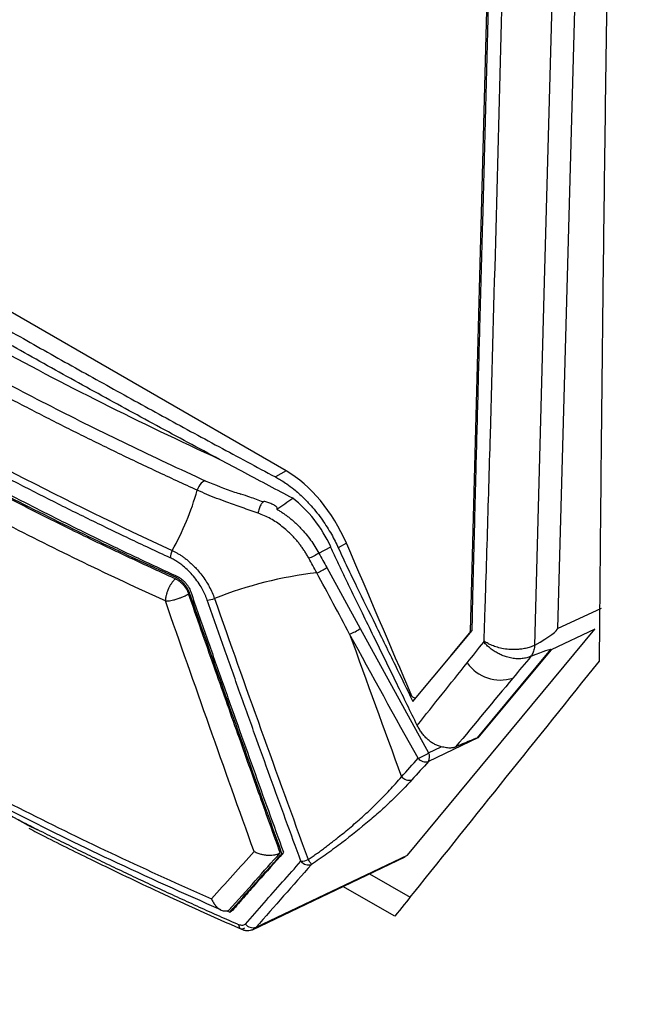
# Model space of a CAD drawing. Header units: millimetres. Extents: x 155400 to 158181, y 110534 to 115156.
# Tile 107 of 121: x 157711 to 157745, y 114570 to 114622. Entities that reach past the tile are written whole.
import ezdxf

# ---------------------------------------------------------------- set-up
doc = ezdxf.new("R2010")
doc.units = ezdxf.units.MM

msp = doc.modelspace()

# ---------------------------------------------------------------- linework, layer by layer
at = {"color": 7, "linetype": 'Continuous', "lineweight": 25}
for p, q in [((157742.345, 114678.378), (157739.951, 114589.717)), ((157737.552, 114676.802), (157735.253, 114589.56)), ((157725.367, 114598.193), (157690.131, 114618.534)), ((157725.367, 114598.193), (157724.781, 114597.875)), ((157727.112, 114593.777), (157727.759, 114594.12)), ((157728.599, 114594.304), (157728.161, 114594.066)), ((157727.539, 114593.001), (157729.342, 114589.72)), ((157739.951, 114589.717), (157742.307, 114590.825)), ((157729.342, 114589.72), (157733.014, 114583.041)), ((157731.882, 114577.545), (157741.942, 114589.684)), ((157732.17, 114585.803), (157735.355, 114589.617)), ((157741.942, 114589.684), (157739.597, 114588.581)), ((157734.216, 114588.253), (157735.222, 114589.465)), ((157735.253, 114589.56), (157735.253, 114589.56)), ((157735.647, 114583.842), (157739.588, 114588.59)), ((157739.597, 114588.581), (157735.667, 114583.847)), ((157735.667, 114583.847), (157733.011, 114582.577)), ((157733.014, 114583.041), (157733.697, 114583.367)), ((157711.493, 114579.141), (157706.687, 114581.799)), ((157712.022, 114578.889), (157711.493, 114579.141)), ((157723.551, 114573.53), (157731.762, 114577.449)), ((157723.744, 114573.661), (157731.882, 114577.545)), ((157725.135, 114577.614), (157725.205, 114577.655)), ((157725.221, 114577.693), (157725.2, 114577.668)), ((157725.2, 114577.668), (157725.205, 114577.655)), ((157731.747, 114577.467), (157731.882, 114577.545)), ((157729.846, 114576.534), (157732.019, 114575.281)), ((157731.201, 114574.257), (157728.408, 114575.848)), ((157722.18, 114574.547), (157722.328, 114574.48)), ((157722.328, 114574.48), (157722.426, 114574.537)), ((157722.444, 114574.557), (157722.426, 114574.537)), ((157722.485, 114574.581), (157722.443, 114574.557)), ((157722.458, 114574.55), (157722.444, 114574.557))]:
    msp.add_line(p, q, dxfattribs=at)
at = {"color": 7, "linetype": 'Continuous', "lineweight": 25, "flags": 128}
for points in [[(157741.098, 114677.7), (157739.755, 114627.923), (157739.227, 114608.368), (157738.702, 114588.814)], [(157732.334, 114585.997), (157732.31, 114585.988), (157732.278, 114585.986), (157732.243, 114585.994), (157732.207, 114586.011), (157732.172, 114586.036), (157732.138, 114586.069), (157732.108, 114586.107)], [(157723.116, 114573.612), (157723.059, 114573.578), (157723.004, 114573.561), (157722.953, 114573.561), (157722.909, 114573.578), (157722.873, 114573.611), (157722.847, 114573.661), (157722.83, 114573.723), (157722.825, 114573.797)]]:
    msp.add_lwpolyline(points, dxfattribs=at)
at = {"color": 7, "linetype": 'Continuous', "lineweight": 25}
for centre, radius, start, end in [((157705.668, 114601.446), 15.523, 330.9744, 343.9622), ((157719.989, 114593.485), 0.862, 150.1309, 177.4775), ((157726.229, 114594.805), 2.229, 290.3477, 305.9766), ((157729.294, 114572.028), 20.813, 96.3149, 111.9527), ((157721.065, 114592.466), 1.218, 272.6396, 291.5567), ((157728.046, 114591.549), 2.242, 288.9129, 305.3037), ((157735.098, 114589.557), 0.155, 323.2941, 1.0893), ((157736.875, 114589.125), 2.171, 214.8452, 287.9606), ((157731.735, 114584.781), 2.16, 289.4814, 306.2963), ((157732.861, 114583.082), 0.527, 219.7276, 286.5136), ((157732.569, 114582.812), 0.501, 331.9905, 27.1913), ((157731.969, 114582.095), 0.527, 219.6117, 286.6362), ((157726.079, 114578.415), 1.21, 273.64, 292.8456), ((157726.566, 114577.541), 0.529, 219.1027, 287.1225), ((157716.776, 114570.692), 11.797, 32.5251, 34.0621), ((157723.585, 114574.167), 0.531, 218.6842, 287.5284)]:
    msp.add_arc(centre, radius, start, end, dxfattribs=at)
for centre, major_axis, start_param, end_param in [((157725.243, 114593.479), (-2.709, 5.001), 4.558207, 5.5138), ((162961.808, 115879.702), (-4223.725, 7798.503), 1.416614, 1.417627)]:
    msp.add_ellipse(centre, major_axis=major_axis, ratio=0.594935, start_param=start_param, end_param=end_param, dxfattribs=at)
for points, knots in [([(157781.666, 114775.543), (157781.167, 114761.023), (157780.663, 114746.365), (157779.648, 114716.858), (157779.137, 114702.009), (157777.6, 114657.316), (157776.568, 114627.33), (157775.032, 114582.676), (157774.522, 114567.846), (157773.889, 114549.434), (157773.699, 114543.92), (157773.478, 114537.505), (157773.38, 114534.645), (157773.344, 114533.617), (157773.337, 114533.388), (157773.333, 114533.271), (157773.318, 114532.951), (157773.303, 114532.77), (157773.268, 114532.439), (157773.248, 114532.287), (157773.203, 114531.999), (157773.179, 114531.863), (157773.1, 114531.477), (157773.039, 114531.245), (157772.904, 114530.802), (157772.828, 114530.594), (157772.66, 114530.194), (157772.567, 114530.001), (157772.357, 114529.623), (157772.239, 114529.437), (157772.032, 114529.156), (157771.958, 114529.062), (157771.833, 114528.918), (157771.789, 114528.87), (157771.702, 114528.773), (157771.485, 114528.53), (157770.92, 114527.897), (157770.393, 114527.308), (157768.63, 114525.334), (157767.191, 114523.724), (157764.295, 114520.482), (157762.838, 114518.852), (157759.948, 114515.617), (157758.515, 114514.014), (157756.413, 114511.661), (157755.633, 114510.788), (157754.864, 114509.928), (157754.694, 114509.737), (157754.609, 114509.645), (157754.355, 114509.396), (157754.187, 114509.259), (157753.68, 114508.899), (157753.338, 114508.729), (157752.627, 114508.486), (157752.259, 114508.412), (157751.479, 114508.357), (157751.068, 114508.373), (157750.386, 114508.487), (157750.149, 114508.54), (157749.639, 114508.685), (157749.368, 114508.778), (157748.911, 114508.968), (157748.751, 114509.039), (157748.405, 114509.208), (157748.218, 114509.307), (157747.576, 114509.677), (157747.145, 114509.926), (157739.815, 114514.158), (157732.625, 114518.308), (157717.868, 114526.827), (157710.303, 114531.194), (157702.739, 114535.561)], [0, 0, 0, 0, 0.125, 0.125, 0.25, 0.25, 0.5, 0.5, 0.625, 0.625, 0.65625, 0.671875, 0.679687, 0.680664, 0.680664, 0.681641, 0.681641, 0.683594, 0.683594, 0.685547, 0.685547, 0.6875, 0.6875, 0.691406, 0.691406, 0.695312, 0.695312, 0.699219, 0.699219, 0.703125, 0.703125, 0.705078, 0.705078, 0.706055, 0.706055, 0.707031, 0.710937, 0.71875, 0.71875, 0.75, 0.75, 0.78125, 0.78125, 0.8125, 0.8125, 0.828125, 0.830078, 0.830078, 0.832031, 0.832031, 0.835937, 0.835937, 0.84375, 0.84375, 0.851562, 0.851562, 0.859375, 0.859375, 0.863281, 0.863281, 0.867187, 0.867187, 0.869141, 0.869141, 0.871094, 0.871094, 0.875, 0.875, 0.9375, 0.9375, 1, 1, 1, 1]), ([(157743.665, 114679.763), (157743.613, 114677.569), (157743.509, 114673.18), (157743.363, 114666.603), (157743.224, 114660.029), (157743.092, 114653.46), (157742.968, 114646.894), (157742.851, 114640.333), (157742.741, 114633.775), (157742.639, 114627.22), (157742.544, 114620.67), (157742.457, 114614.123), (157742.376, 114607.58), (157742.304, 114601.04), (157742.238, 114594.504), (157742.2, 114590.149), (157742.181, 114587.972)], [0, 0, 0, 0, 0.071393, 0.142789, 0.214188, 0.28559, 0.356997, 0.428409, 0.499828, 0.571254, 0.642687, 0.714129, 0.785581, 0.857043, 0.928515, 1, 1, 1, 1]), ([(157735.996, 114589.048), (157736.006, 114589.355), (157736.026, 114589.969), (157736.057, 114590.889), (157736.108, 114592.422), (157736.203, 114595.494), (157736.389, 114601.955), (157736.742, 114614.888), (157737.214, 114632.512), (157737.819, 114654.682), (157738.235, 114669.455), (157738.467, 114677.698)], [0, 0, 0, 0, 0.010444, 0.020851, 0.031251, 0.062501, 0.125001, 0.25, 0.5, 0.721039, 1, 1, 1, 1]), ([(157735.355, 114589.617), (157735.37, 114590.28), (157735.406, 114591.859), (157735.475, 114594.61), (157735.566, 114598.122), (157735.67, 114602.102), (157735.792, 114606.659), (157735.973, 114613.45), (157736.217, 114622.51), (157736.591, 114636.391), (157737.079, 114654.669), (157737.463, 114669.289), (157737.674, 114677.343)], [0, 0, 0, 0, 0.022723, 0.054107, 0.094152, 0.142857, 0.190216, 0.25, 0.375019, 0.5, 0.72455, 1, 1, 1, 1]), ([(157689.546, 114618.217), (157690.106, 114617.867), (157691.225, 114617.168), (157692.916, 114616.122), (157694.616, 114615.079), (157696.327, 114614.038), (157698.047, 114613), (157699.778, 114611.964), (157701.518, 114610.931), (157703.268, 114609.9), (157705.029, 114608.871), (157707.188, 114607.62), (157709.75, 114606.15), (157712.723, 114604.469), (157715.712, 114602.8), (157718.717, 114601.145), (157721.738, 114599.502), (157723.767, 114598.417), (157724.781, 114597.875)], [0, 0, 0, 0, 0.049692, 0.099451, 0.149279, 0.199175, 0.249142, 0.299179, 0.349289, 0.39947, 0.449726, 0.500055, 0.583623, 0.667088, 0.750454, 0.833725, 0.916906, 1, 1, 1, 1]), ([(157721.78, 114598.819), (157721.215, 114599.12), (157720.085, 114599.722), (157718.398, 114600.632), (157716.716, 114601.546), (157715.041, 114602.465), (157713.374, 114603.388), (157711.713, 114604.316), (157710.06, 114605.249), (157708.414, 114606.186), (157706.337, 114607.379), (157703.834, 114608.836), (157700.915, 114610.562), (157698.016, 114612.305), (157695.138, 114614.063), (157693.237, 114615.248), (157692.287, 114615.84)], [0, 0, 0, 0, 0.0555954, 0.1112285, 0.1668598, 0.2224584, 0.278026, 0.3335635, 0.3890717, 0.4445514, 0.5000042, 0.5999331, 0.6999768, 0.8000194, 0.9000209, 1, 1, 1, 1]), ([(157690.372, 114615.366), (157690.655, 114615.16), (157691.22, 114614.747), (157692.078, 114614.134), (157692.942, 114613.524), (157693.814, 114612.918), (157694.692, 114612.316), (157695.578, 114611.719), (157696.471, 114611.125), (157697.371, 114610.536), (157698.278, 114609.95), (157699.193, 114609.369), (157700.114, 114608.792), (157701.043, 114608.218), (157701.979, 114607.649), (157702.922, 114607.084), (157703.873, 114606.523), (157705.149, 114605.781), (157706.761, 114604.864), (157708.723, 114603.781), (157710.71, 114602.715), (157712.725, 114601.667), (157714.766, 114600.637), (157716.833, 114599.624), (157718.926, 114598.628), (157720.342, 114597.979), (157721.051, 114597.654)], [0, 0, 0, 0, 0.031301, 0.0625877, 0.0938617, 0.1251246, 0.156378, 0.1876235, 0.2188628, 0.2500974, 0.2813289, 0.3125589, 0.3437891, 0.375021, 0.4062563, 0.4374965, 0.4687433, 0.4999982, 0.5624754, 0.6249335, 0.6873853, 0.7498438, 0.8123217, 0.8748319, 0.9373871, 1, 1, 1, 1]), ([(157720.587, 114597.157), (157720.22, 114597.325), (157719.484, 114597.661), (157718.39, 114598.171), (157717.302, 114598.685), (157716.221, 114599.203), (157715.147, 114599.727), (157714.08, 114600.255), (157713.02, 114600.788), (157711.967, 114601.326), (157710.921, 114601.868), (157709.882, 114602.415), (157708.85, 114602.967), (157707.825, 114603.523), (157706.808, 114604.085), (157705.797, 114604.65), (157704.793, 114605.221), (157703.797, 114605.796), (157702.807, 114606.376), (157701.825, 114606.961), (157700.85, 114607.55), (157699.883, 114608.143), (157698.924, 114608.741), (157697.973, 114609.342), (157697.031, 114609.948), (157696.096, 114610.558), (157695.169, 114611.172), (157694.25, 114611.79), (157693.339, 114612.412), (157692.437, 114613.039), (157691.542, 114613.669), (157690.655, 114614.304), (157690.071, 114614.73), (157689.778, 114614.943)], [0, 0, 0, 0, 0.032271, 0.06453, 0.096779, 0.129019, 0.161254, 0.193483, 0.225709, 0.257934, 0.290159, 0.322386, 0.354616, 0.386852, 0.419094, 0.451345, 0.483607, 0.515881, 0.548173, 0.580475, 0.612778, 0.645073, 0.677357, 0.709633, 0.741901, 0.774164, 0.806424, 0.838681, 0.870939, 0.903198, 0.93546, 0.967727, 1, 1, 1, 1]), ([(157688.101, 114611.891), (157690.391, 114610.24), (157692.759, 114608.625), (157696.432, 114606.257), (157697.676, 114605.477), (157700.204, 114603.934), (157701.488, 114603.172), (157707.992, 114599.418), (157713.477, 114596.582), (157719.242, 114593.914)], [0, 0, 0, 0, 0.25, 0.25, 0.375, 0.375, 0.5, 0.5, 1, 1, 1, 1]), ([(157721.78, 114598.819), (157717.512, 114600.774), (157713.392, 114602.843), (157707.457, 114606.103), (157705.518, 114607.217), (157701.732, 114609.493), (157699.883, 114610.655), (157698.078, 114611.841)], [0, 0, 0, 0, 0.5, 0.5, 0.75, 0.75, 1, 1, 1, 1]), ([(157719.128, 114593.523), (157718.757, 114593.695), (157718.015, 114594.04), (157716.91, 114594.563), (157715.811, 114595.09), (157714.719, 114595.621), (157713.634, 114596.157), (157712.555, 114596.697), (157711.484, 114597.242), (157710.419, 114597.79), (157709.361, 114598.343), (157708.31, 114598.9), (157707.266, 114599.461), (157706.23, 114600.027), (157705.2, 114600.596), (157704.178, 114601.17), (157703.163, 114601.747), (157702.155, 114602.329), (157701.155, 114602.915), (157700.162, 114603.504), (157699.177, 114604.098), (157698.2, 114604.695), (157697.23, 114605.297), (157696.267, 114605.902), (157695.313, 114606.511), (157694.366, 114607.123), (157693.427, 114607.74), (157692.496, 114608.36), (157691.572, 114608.984), (157690.657, 114609.611), (157689.75, 114610.242), (157688.85, 114610.877), (157688.257, 114611.303), (157687.961, 114611.516)], [0, 0, 0, 0, 0.032258, 0.064516, 0.096774, 0.129032, 0.16129, 0.193548, 0.225806, 0.258064, 0.290322, 0.32258, 0.354838, 0.387096, 0.419355, 0.451613, 0.483871, 0.516129, 0.548387, 0.580645, 0.612904, 0.645162, 0.67742, 0.709678, 0.741936, 0.774194, 0.806452, 0.83871, 0.870968, 0.903226, 0.935484, 0.967742, 1, 1, 1, 1]), ([(157719.409, 114592.477), (157716.452, 114593.819), (157713.571, 114595.209), (157707.966, 114598.091), (157705.239, 114599.581), (157699.927, 114602.649), (157697.349, 114604.224), (157692.358, 114607.463), (157689.954, 114609.125), (157687.638, 114610.831)], [0, 0, 0, 0, 0.25, 0.25, 0.5, 0.5, 0.75, 0.75, 1, 1, 1, 1]), ([(157687.641, 114610.92), (157687.944, 114610.702), (157688.548, 114610.266), (157689.466, 114609.616), (157690.391, 114608.969), (157691.325, 114608.327), (157692.267, 114607.688), (157693.218, 114607.053), (157694.176, 114606.421), (157695.143, 114605.794), (157696.118, 114605.171), (157697.101, 114604.551), (157698.092, 114603.936), (157699.092, 114603.324), (157700.099, 114602.717), (157701.113, 114602.114), (157702.136, 114601.515), (157703.167, 114600.92), (157704.205, 114600.329), (157705.251, 114599.743), (157706.304, 114599.161), (157707.365, 114598.583), (157708.433, 114598.009), (157709.509, 114597.44), (157710.592, 114596.876), (157711.682, 114596.315), (157712.78, 114595.759), (157713.885, 114595.208), (157714.996, 114594.661), (157716.115, 114594.119), (157717.241, 114593.581), (157718.373, 114593.048), (157719.134, 114592.696), (157719.514, 114592.521)], [0, 0, 0, 0, 0.032257, 0.064514, 0.096772, 0.129029, 0.161286, 0.193544, 0.225801, 0.258059, 0.290316, 0.322574, 0.354832, 0.38709, 0.419348, 0.451606, 0.483864, 0.516122, 0.54838, 0.580639, 0.612897, 0.645155, 0.677414, 0.709672, 0.74193, 0.774189, 0.806447, 0.838706, 0.870965, 0.903223, 0.935482, 0.967741, 1, 1, 1, 1]), ([(157719.407, 114592.394), (157719.112, 114592.529), (157718.522, 114592.798), (157717.642, 114593.205), (157716.767, 114593.615), (157715.895, 114594.027), (157714.853, 114594.525), (157713.132, 114595.366), (157710.302, 114596.792), (157706.593, 114598.756), (157702.557, 114601.025), (157698.637, 114603.359), (157695.675, 114605.221), (157693.606, 114606.574), (157692.379, 114607.394), (157691.169, 114608.221), (157689.976, 114609.056), (157688.796, 114609.897), (157688.025, 114610.464), (157687.639, 114610.747)], [0, 0, 0, 0, 0.025025, 0.050039, 0.07504, 0.100029, 0.125005, 0.165058, 0.250003, 0.375009, 0.500006, 0.625044, 0.750001, 0.791728, 0.833432, 0.875111, 0.916766, 0.958396, 1, 1, 1, 1]), ([(157718.873, 114591.204), (157717.39, 114591.879), (157715.923, 114592.565), (157713.029, 114593.964), (157708.745, 114596.101), (157704.632, 114598.345), (157699.302, 114601.425), (157695.419, 114603.799), (157691.728, 114606.271), (157689.311, 114607.94), (157688.126, 114608.785), (157686.963, 114609.64)], [0, 0, 0, 0, 0.125, 0.125, 0.25, 0.5, 0.5, 0.75, 0.875, 0.875, 1, 1, 1, 1]), ([(157725.718, 114596.724), (157725.297, 114596.946), (157724.437, 114597.4), (157723.125, 114598.098), (157722.234, 114598.576), (157721.78, 114598.819)], [0, 0, 0, 0, 0.319316, 0.652648, 1, 1, 1, 1]), ([(157721.051, 114597.654), (157720.977, 114597.671), (157720.878, 114597.624), (157720.702, 114597.435), (157720.626, 114597.294), (157720.587, 114597.157)], [0, 0, 0, 0, 0.5, 0.5, 1, 1, 1, 1]), ([(157721.051, 114597.654), (157721.553, 114597.446), (157722.161, 114597.194), (157722.817, 114596.989), (157722.932, 114596.953)], [0, 0, 0, 0, 0.82524, 1, 1, 1, 1]), ([(157724.781, 114597.875), (157724.822, 114597.853), (157724.931, 114597.794), (157725.138, 114597.671), (157725.429, 114597.479), (157725.83, 114597.176), (157726.267, 114596.786), (157726.682, 114596.35), (157727.017, 114595.949), (157727.306, 114595.563), (157727.564, 114595.178), (157727.791, 114594.798), (157727.991, 114594.43), (157728.105, 114594.185), (157728.161, 114594.066)], [0, 0, 0, 0, 0.03033, 0.082099, 0.155302, 0.249932, 0.389478, 0.500361, 0.593881, 0.683302, 0.768625, 0.849848, 0.926973, 1, 1, 1, 1]), ([(157723.855, 114595.925), (157723.567, 114596.024), (157723.003, 114596.218), (157722.256, 114596.481), (157721.624, 114596.719), (157721.092, 114596.933), (157720.755, 114597.083), (157720.587, 114597.157)], [0, 0, 0, 0, 0.2559379, 0.5002163, 0.6692194, 0.8354135, 1, 1, 1, 1]), ([(157724.13, 114596.527), (157723.893, 114596.616), (157723.495, 114596.765), (157723.094, 114596.897), (157722.931, 114596.95)], [0, 0, 0, 0, 0.5952255, 1, 1, 1, 1]), ([(157724.129, 114596.524), (157724.122, 114596.519), (157724.097, 114596.504), (157724.052, 114596.45), (157723.996, 114596.368), (157723.946, 114596.266), (157723.904, 114596.155), (157723.872, 114596.038), (157723.861, 114595.963), (157723.855, 114595.925)], [0, 0, 0, 0, 0.0588467, 0.2157077, 0.3725644, 0.5294246, 0.6862822, 0.8431415, 1, 1, 1, 1]), ([(157724.215, 114596.557), (157724.198, 114596.556), (157724.171, 114596.555), (157724.141, 114596.532), (157724.129, 114596.524)], [0, 0, 0, 0, 0.615457, 1, 1, 1, 1]), ([(157724.86, 114596.133), (157724.864, 114596.136), (157724.873, 114596.143), (157724.881, 114596.156), (157724.886, 114596.171), (157724.887, 114596.189), (157724.874, 114596.228), (157724.802, 114596.302), (157724.648, 114596.393), (157724.475, 114596.468), (157724.328, 114596.521), (157724.253, 114596.545), (157724.215, 114596.557)], [0, 0, 0, 0, 0.020039, 0.040656, 0.062715, 0.093618, 0.1268, 0.252648, 0.502778, 0.75182, 0.875836, 1, 1, 1, 1]), ([(157727.759, 114594.12), (157727.522, 114594.635), (157727.218, 114595.133), (157726.521, 114596.024), (157726.128, 114596.415), (157725.718, 114596.724)], [0, 0, 0, 0, 0.5, 0.5, 1, 1, 1, 1]), ([(157684.78, 114596), (157685.862, 114595.188), (157687.976, 114593.598), (157691.118, 114591.408), (157693.971, 114589.506), (157696.402, 114587.954), (157698.437, 114586.698), (157700.528, 114585.442), (157703.102, 114583.946), (157706.559, 114582.023), (157710.895, 114579.744), (157716.038, 114577.2), (157719.848, 114575.498), (157721.83, 114574.612)], [0, 0, 0, 0, 0.1014446, 0.1983589, 0.2813118, 0.350295, 0.4053099, 0.4513873, 0.5225046, 0.6138238, 0.7253434, 0.8570585, 1, 1, 1, 1]), ([(157684.804, 114596.292), (157686.111, 114595.302), (157687.443, 114594.322), (157690.167, 114592.389), (157691.559, 114591.436), (157695.819, 114588.621), (157698.773, 114586.801), (157704.883, 114583.274), (157708.038, 114581.568), (157712.921, 114579.104), (157714.573, 114578.299), (157717.929, 114576.723), (157719.631, 114575.951), (157721.35, 114575.194)], [0, 0, 0, 0, 0.125, 0.125, 0.25, 0.25, 0.5, 0.5, 0.75, 0.75, 0.875, 0.875, 1, 1, 1, 1]), ([(157724.86, 114596.133), (157724.916, 114596.101), (157725.028, 114596.036), (157725.194, 114595.929), (157725.358, 114595.815), (157725.521, 114595.693), (157725.68, 114595.563), (157725.837, 114595.425), (157725.991, 114595.28), (157726.189, 114595.079), (157726.422, 114594.816), (157726.678, 114594.484), (157726.912, 114594.137), (157727.045, 114593.897), (157727.112, 114593.777)], [0, 0, 0, 0, 0.0608331, 0.1221352, 0.1839099, 0.2461606, 0.3088908, 0.3721036, 0.4358022, 0.4999896, 0.6254078, 0.7505381, 0.8753967, 1, 1, 1, 1]), ([(157684.913, 114595.683), (157685.184, 114595.479), (157685.726, 114595.07), (157686.548, 114594.46), (157687.378, 114593.852), (157688.214, 114593.248), (157689.058, 114592.647), (157689.909, 114592.05), (157690.767, 114591.455), (157691.632, 114590.864), (157692.505, 114590.276), (157693.384, 114589.691), (157694.27, 114589.109), (157695.164, 114588.531), (157696.064, 114587.956), (157696.971, 114587.384), (157697.885, 114586.816), (157698.806, 114586.251), (157699.734, 114585.69), (157700.668, 114585.132), (157701.609, 114584.578), (157702.556, 114584.028), (157703.51, 114583.48), (157704.471, 114582.937), (157705.438, 114582.397), (157706.412, 114581.861), (157707.392, 114581.328), (157708.378, 114580.799), (157709.371, 114580.274), (157710.369, 114579.753), (157711.374, 114579.235), (157712.386, 114578.721), (157713.403, 114578.211), (157714.426, 114577.705), (157715.455, 114577.203), (157716.491, 114576.704), (157717.532, 114576.21), (157718.579, 114575.719), (157719.632, 114575.233), (157720.69, 114574.75), (157721.754, 114574.271), (157722.468, 114573.955), (157722.825, 114573.797)], [0, 0, 0, 0, 0.025, 0.05, 0.075, 0.1, 0.125, 0.15, 0.175, 0.2, 0.225, 0.25, 0.275, 0.3, 0.325, 0.35, 0.375, 0.4, 0.425, 0.45, 0.475, 0.5, 0.525, 0.55, 0.575, 0.6, 0.625, 0.65, 0.675, 0.7, 0.725, 0.75, 0.775, 0.8, 0.825, 0.85, 0.875, 0.9, 0.925, 0.95, 0.975, 1, 1, 1, 1]), ([(157726.581, 114593.497), (157726.547, 114593.558), (157726.481, 114593.678), (157726.371, 114593.856), (157726.255, 114594.03), (157726.132, 114594.2), (157726.002, 114594.367), (157725.865, 114594.529), (157725.722, 114594.686), (157725.573, 114594.838), (157725.38, 114595.019), (157725.137, 114595.222), (157724.839, 114595.438), (157724.524, 114595.63), (157724.196, 114595.797), (157723.969, 114595.882), (157723.855, 114595.925)], [0, 0, 0, 0, 0.05511, 0.110271, 0.165477, 0.220765, 0.276172, 0.331734, 0.387487, 0.443468, 0.499714, 0.596668, 0.695396, 0.795708, 0.897193, 1, 1, 1, 1]), ([(157719.242, 114593.914), (157719.289, 114593.892), (157719.384, 114593.846), (157719.53, 114593.765), (157719.679, 114593.674), (157719.83, 114593.571), (157719.983, 114593.457), (157720.137, 114593.33), (157720.291, 114593.191), (157720.445, 114593.039), (157720.628, 114592.842), (157720.831, 114592.594), (157721.042, 114592.293), (157721.228, 114591.98), (157721.389, 114591.659), (157721.471, 114591.441), (157721.513, 114591.332)], [0, 0, 0, 0, 0.049164, 0.100087, 0.152832, 0.206823, 0.262079, 0.318786, 0.377187, 0.437501, 0.4994, 0.600003, 0.70049, 0.800067, 0.899961, 1, 1, 1, 1]), ([(157732.404, 114584.517), (157732.043, 114585.257), (157731.263, 114586.854), (157730.282, 114588.861), (157729.473, 114590.518), (157728.986, 114591.516), (157728.599, 114592.303), (157728.307, 114592.903), (157728.026, 114593.509), (157727.843, 114593.915), (157727.751, 114594.118)], [0, 0, 0, 0, 0.2314422, 0.5000175, 0.6284519, 0.7500262, 0.81253, 0.8750307, 0.9375177, 1, 1, 1, 1]), ([(157728.161, 114594.066), (157728.32, 114593.717), (157728.559, 114593.194), (157728.893, 114592.506), (157729.399, 114591.476), (157730.172, 114589.896), (157731.18, 114587.834), (157731.851, 114586.458), (157732.17, 114585.803)], [0, 0, 0, 0, 0.1248961, 0.1873892, 0.2499028, 0.4999476, 0.7621194, 1, 1, 1, 1]), ([(157721.121, 114591.249), (157721.104, 114591.297), (157721.069, 114591.393), (157721.008, 114591.536), (157720.941, 114591.679), (157720.868, 114591.82), (157720.75, 114592.028), (157720.573, 114592.298), (157720.321, 114592.612), (157720.045, 114592.898), (157719.783, 114593.122), (157719.545, 114593.292), (157719.338, 114593.42), (157719.198, 114593.489), (157719.128, 114593.523)], [0, 0, 0, 0, 0.050305, 0.100377, 0.150387, 0.200507, 0.250906, 0.375763, 0.500739, 0.625568, 0.750438, 0.833771, 0.916703, 1, 1, 1, 1]), ([(157727.112, 114593.777), (157727.043, 114593.728), (157726.948, 114593.669), (157726.751, 114593.565), (157726.653, 114593.522), (157726.581, 114593.497)], [0, 0, 0, 0, 0.5, 0.5, 1, 1, 1, 1]), ([(157727.004, 114592.715), (157726.933, 114592.846), (157726.792, 114593.106), (157726.651, 114593.367), (157726.581, 114593.497)], [0, 0, 0, 0, 0.501683, 1, 1, 1, 1]), ([(157719.407, 114592.395), (157719.387, 114592.376), (157719.347, 114592.339), (157719.292, 114592.276), (157719.241, 114592.212), (157719.195, 114592.148), (157719.154, 114592.086), (157719.118, 114592.025), (157719.086, 114591.968), (157719.058, 114591.914), (157719.034, 114591.864), (157719.013, 114591.819), (157718.98, 114591.739), (157718.943, 114591.634), (157718.899, 114591.479), (157718.882, 114591.332), (157718.873, 114591.238), (157718.87, 114591.202)], [0, 0, 0, 0, 0.069782, 0.135703, 0.197757, 0.255938, 0.310241, 0.360664, 0.407206, 0.449867, 0.48865, 0.523558, 0.554601, 0.670574, 0.758558, 0.908269, 1, 1, 1, 1]), ([(157719.407, 114592.395), (157719.432, 114592.383), (157719.482, 114592.359), (157719.556, 114592.314), (157719.641, 114592.254), (157719.735, 114592.175), (157719.833, 114592.073), (157719.923, 114591.962), (157720.001, 114591.842), (157720.068, 114591.717), (157720.101, 114591.631), (157720.117, 114591.589)], [0, 0, 0, 0, 0.083398, 0.166406, 0.249802, 0.374772, 0.499737, 0.624789, 0.749836, 0.874921, 1, 1, 1, 1]), ([(157720.19, 114591.591), (157720.154, 114591.685), (157720.113, 114591.777), (157720.008, 114591.957), (157719.945, 114592.043), (157719.808, 114592.198), (157719.732, 114592.269), (157719.575, 114592.388), (157719.492, 114592.437), (157719.409, 114592.477)], [0, 0, 0, 0, 0.25, 0.25, 0.5, 0.5, 0.75, 0.75, 1, 1, 1, 1]), ([(157719.514, 114592.521), (157719.539, 114592.508), (157719.59, 114592.484), (157719.665, 114592.437), (157719.75, 114592.376), (157719.845, 114592.296), (157719.944, 114592.193), (157720.035, 114592.08), (157720.114, 114591.958), (157720.182, 114591.831), (157720.215, 114591.744), (157720.232, 114591.701)], [0, 0, 0, 0, 0.083346, 0.166301, 0.249626, 0.374526, 0.499387, 0.623828, 0.748973, 0.874878, 1, 1, 1, 1]), ([(157718.87, 114591.202), (157718.888, 114591.202), (157718.937, 114591.201), (157719.034, 114591.209), (157719.161, 114591.23), (157719.322, 114591.263), (157719.472, 114591.305), (157719.624, 114591.355), (157719.772, 114591.411), (157719.948, 114591.49), (157720.058, 114591.554), (157720.117, 114591.589)], [0, 0, 0, 0, 0.051153, 0.136238, 0.255053, 0.360702, 0.502629, 0.58556, 0.696127, 0.834293, 1, 1, 1, 1]), ([(157725.043, 114577.661), (157724.68, 114578.676), (157723.921, 114580.801), (157722.737, 114584.136), (157721.456, 114587.763), (157720.574, 114590.281), (157720.116, 114591.589)], [0, 0, 0, 0, 0.219004, 0.458671, 0.719003, 1, 1, 1, 1]), ([(157720.232, 114591.701), (157720.514, 114590.89), (157721.075, 114589.28), (157721.918, 114586.888), (157722.753, 114584.534), (157723.582, 114582.219), (157724.402, 114579.942), (157724.95, 114578.439), (157725.221, 114577.693)], [0, 0, 0, 0, 0.172908, 0.343319, 0.511234, 0.676652, 0.839574, 1, 1, 1, 1]), ([(157726.155, 114577.207), (157725.881, 114577.956), (157725.328, 114579.464), (157724.5, 114581.748), (157723.663, 114584.069), (157722.821, 114586.428), (157721.971, 114588.824), (157721.406, 114590.437), (157721.121, 114591.249)], [0, 0, 0, 0, 0.160597, 0.323621, 0.489074, 0.656954, 0.827262, 1, 1, 1, 1]), ([(157735.978, 114588.991), (157735.981, 114589), (157735.988, 114589.018), (157735.993, 114589.038), (157735.996, 114589.048)], [0, 0, 0, 0, 0.49996, 1, 1, 1, 1]), ([(157738.515, 114588.228), (157738.479, 114588.214), (157738.406, 114588.184), (157738.289, 114588.149), (157738.166, 114588.122), (157738.037, 114588.104), (157737.903, 114588.095), (157737.766, 114588.096), (157737.626, 114588.107), (157737.485, 114588.127), (157737.343, 114588.157), (157737.172, 114588.203), (157736.973, 114588.275), (157736.748, 114588.381), (157736.531, 114588.509), (157736.328, 114588.655), (157736.141, 114588.816), (157736.032, 114588.933), (157735.978, 114588.991)], [0, 0, 0, 0, 0.047851, 0.096526, 0.145909, 0.195876, 0.24629, 0.29701, 0.347888, 0.398772, 0.449513, 0.499962, 0.582328, 0.666011, 0.750321, 0.834548, 0.917991, 1, 1, 1, 1]), ([(157738.702, 114588.814), (157738.666, 114588.798), (157738.593, 114588.766), (157738.476, 114588.724), (157738.355, 114588.687), (157738.229, 114588.656), (157738.101, 114588.631), (157737.97, 114588.612), (157737.84, 114588.599), (157737.71, 114588.591), (157737.581, 114588.589), (157737.455, 114588.592), (157737.246, 114588.605), (157736.966, 114588.644), (157736.642, 114588.728), (157736.376, 114588.83), (157736.164, 114588.936), (157736.049, 114589.013), (157735.996, 114589.048)], [0, 0, 0, 0, 0.047609, 0.095248, 0.142756, 0.189972, 0.236739, 0.282904, 0.328324, 0.372865, 0.416407, 0.45884, 0.50007, 0.627252, 0.741222, 0.841188, 0.927238, 1, 1, 1, 1]), ([(157738.726, 114588.827), (157738.718, 114588.783), (157738.703, 114588.695), (157738.672, 114588.571), (157738.634, 114588.453), (157738.59, 114588.341), (157738.556, 114588.272), (157738.539, 114588.238)], [0, 0, 0, 0, 0.20021, 0.400315, 0.600315, 0.80021, 1, 1, 1, 1]), ([(157733.697, 114583.367), (157733.664, 114583.376), (157733.598, 114583.393), (157733.5, 114583.428), (157733.404, 114583.47), (157733.277, 114583.535), (157733.124, 114583.631), (157732.952, 114583.771), (157732.791, 114583.931), (157732.646, 114584.11), (157732.514, 114584.305), (157732.441, 114584.446), (157732.404, 114584.517)], [0, 0, 0, 0, 0.062076, 0.124182, 0.186557, 0.249429, 0.373721, 0.499593, 0.623307, 0.749024, 0.873773, 1, 1, 1, 1]), ([(157735.647, 114583.842), (157735.618, 114583.837), (157735.504, 114583.793), (157735.109, 114583.63), (157734.827, 114583.51), (157734.468, 114583.355)], [0, 0, 0, 0, 0.5, 0.5, 1, 1, 1, 1]), ([(157734.468, 114583.355), (157734.448, 114583.348), (157734.407, 114583.331), (157734.345, 114583.314), (157734.274, 114583.302), (157734.192, 114583.296), (157734.09, 114583.298), (157733.972, 114583.311), (157733.839, 114583.334), (157733.744, 114583.356), (157733.697, 114583.367)], [0, 0, 0, 0, 0.0755693, 0.1589267, 0.2507612, 0.3677317, 0.5013186, 0.6695199, 0.8356352, 1, 1, 1, 1]), ([(157726.548, 114577.3), (157726.621, 114577.35), (157726.766, 114577.451), (157726.984, 114577.606), (157727.202, 114577.765), (157727.421, 114577.927), (157727.641, 114578.093), (157727.86, 114578.261), (157728.241, 114578.56), (157728.784, 114579.003), (157729.436, 114579.571), (157730.054, 114580.145), (157730.538, 114580.625), (157730.933, 114581.041), (157731.255, 114581.395), (157731.457, 114581.633), (157731.562, 114581.758)], [0, 0, 0, 0, 0.034421, 0.06931, 0.104669, 0.140497, 0.176792, 0.213553, 0.250776, 0.371405, 0.499978, 0.619164, 0.749314, 0.824148, 0.907813, 1, 1, 1, 1]), ([(157732.119, 114581.589), (157731.812, 114581.248), (157731.468, 114580.894), (157730.895, 114580.343), (157730.695, 114580.156), (157730.273, 114579.775), (157730.051, 114579.579), (157729.361, 114578.992), (157728.873, 114578.599), (157728.094, 114578.007), (157727.825, 114577.808), (157727.28, 114577.417), (157727.003, 114577.225), (157726.722, 114577.035)], [0, 0, 0, 0, 0.25, 0.25, 0.375, 0.375, 0.5, 0.5, 0.75, 0.75, 0.875, 0.875, 1, 1, 1, 1]), ([(157711.526, 114578.985), (157711.815, 114578.836), (157712.966, 114578.246), (157715.283, 114577.1), (157718.771, 114575.429), (157721.442, 114574.233), (157722.918, 114573.572)], [0, 0, 0, 0, 0.078659, 0.313371, 0.620493, 1, 1, 1, 1]), ([(157722.285, 114574.581), (157722.757, 114575.109), (157723.674, 114576.133), (157724.596, 114577.162), (157725.043, 114577.661)], [0, 0, 0, 0, 0.5155164, 1, 1, 1, 1]), ([(157722.328, 114574.48), (157722.793, 114575.001), (157723.26, 114575.522), (157723.728, 114576.045), (157723.962, 114576.306), (157724.196, 114576.567), (157724.431, 114576.829), (157724.665, 114577.091), (157724.9, 114577.352), (157725.135, 114577.614)], [0, 0, 0, 0, 0.003151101, 0.003151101, 0.003151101, 0.004726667, 0.004726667, 0.004726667, 0.006302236, 0.006302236, 0.006302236, 0.006302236]), ([(157723.639, 114577.734), (157723.673, 114577.717), (157723.739, 114577.684), (157723.843, 114577.644), (157723.944, 114577.612), (157724.041, 114577.587), (157724.131, 114577.569), (157724.214, 114577.555), (157724.29, 114577.545), (157724.392, 114577.537), (157724.522, 114577.535), (157724.675, 114577.548), (157724.814, 114577.574), (157724.939, 114577.611), (157725.009, 114577.645), (157725.043, 114577.661)], [0, 0, 0, 0, 0.082562, 0.159818, 0.231917, 0.298391, 0.359271, 0.414588, 0.464376, 0.50867, 0.616296, 0.718807, 0.816717, 0.910528, 1, 1, 1, 1]), ([(157723.17, 114573.836), (157723.504, 114574.214), (157724.167, 114574.967), (157725.162, 114576.09), (157725.826, 114576.837), (157726.155, 114577.207)], [0, 0, 0, 0, 0.338083, 0.671414, 1, 1, 1, 1]), ([(157723.845, 114576.132), (157723.615, 114575.869), (157723.151, 114575.342), (157722.69, 114574.815), (157722.458, 114574.55)], [0, 0, 0, 0, 0.4969515, 1, 1, 1, 1]), ([(157721.348, 114575.193), (157721.362, 114575.16), (157721.39, 114575.095), (157721.438, 114575.006), (157721.488, 114574.929), (157721.538, 114574.861), (157721.587, 114574.802), (157721.634, 114574.753), (157721.679, 114574.711), (157721.721, 114574.676), (157721.784, 114574.63), (157721.87, 114574.582), (157721.981, 114574.546), (157722.089, 114574.534), (157722.192, 114574.543), (157722.254, 114574.569), (157722.285, 114574.581)], [0, 0, 0, 0, 0.073697, 0.143121, 0.208543, 0.269526, 0.326055, 0.378151, 0.425835, 0.469131, 0.508061, 0.614777, 0.716915, 0.814981, 0.909467, 1, 1, 1, 1]), ([(157723.17, 114573.836), (157723.133, 114573.794), (157723.081, 114573.768), (157722.961, 114573.755), (157722.893, 114573.767), (157722.825, 114573.797)], [0, 0, 0, 0, 0.5, 0.5, 1, 1, 1, 1]), ([(157722.925, 114573.569), (157722.981, 114573.548), (157723.094, 114573.505), (157723.272, 114573.484), (157723.453, 114573.497), (157723.563, 114573.541), (157723.619, 114573.563)], [0, 0, 0, 0, 0.236606, 0.483671, 0.738365, 1, 1, 1, 1]), ([(157723.615, 114573.566), (157723.626, 114573.57), (157723.678, 114573.587), (157723.715, 114573.628), (157723.744, 114573.661)], [0, 0, 0, 0, 0.217262, 1, 1, 1, 1])]:
    msp.add_open_spline(points, degree=3, knots=knots, dxfattribs=at)
for points in [[(157724.86, 114596.133), (157725.159, 114596.337), (157725.445, 114596.535), (157725.718, 114596.724)], [(157727.112, 114593.777), (157727.254, 114593.518), (157727.396, 114593.26), (157727.539, 114593.001)], [(157728.772, 114589.428), (157728.188, 114590.527), (157727.599, 114591.623), (157727.004, 114592.715)], [(157723.636, 114577.732), (157722.035, 114582.21), (157720.445, 114586.7), (157718.873, 114591.204)], [(157725.135, 114577.614), (157723.472, 114582.262), (157721.821, 114586.92), (157720.19, 114591.591)], [(157721.513, 114591.332), (157723.158, 114586.633), (157724.837, 114581.955), (157726.548, 114577.3)], [(157738.726, 114588.827), (157739.538, 114589.305), (157739.948, 114589.603), (157739.951, 114589.717)], [(157728.772, 114589.428), (157729.693, 114586.865), (157730.623, 114584.308), (157731.562, 114581.758)], [(157732.456, 114582.745), (157731.214, 114584.963), (157729.986, 114587.19), (157728.772, 114589.428)], [(157735.093, 114587.885), (157735.387, 114588.253), (157735.681, 114588.621), (157735.978, 114588.991)], [(157739.588, 114588.59), (157739.561, 114588.616), (157739.21, 114588.498), (157738.539, 114588.238)], [(157738.702, 114588.814), (157738.71, 114588.818), (157738.718, 114588.822), (157738.726, 114588.827)], [(157739.597, 114588.581), (157739.594, 114588.584), (157739.591, 114588.587), (157739.588, 114588.59)], [(157738.515, 114588.228), (157738.19, 114587.838), (157737.868, 114587.449), (157737.544, 114587.06)], [(157738.539, 114588.238), (157738.531, 114588.235), (157738.523, 114588.232), (157738.515, 114588.228)], [(157742.181, 114587.972), (157738.835, 114583.803), (157735.506, 114579.646), (157732.194, 114575.5)], [(157732.404, 114584.517), (157733.302, 114585.638), (157734.197, 114586.762), (157735.093, 114587.885)], [(157737.544, 114587.06), (157736.519, 114585.825), (157735.492, 114584.59), (157734.468, 114583.355)], [(157735.667, 114583.847), (157735.661, 114583.845), (157735.654, 114583.844), (157735.647, 114583.842)], [(157731.562, 114581.758), (157731.859, 114582.087), (157732.157, 114582.416), (157732.456, 114582.745)], [(157733.011, 114582.577), (157732.713, 114582.247), (157732.416, 114581.918), (157732.119, 114581.589)], [(157721.35, 114575.194), (157722.109, 114576.037), (157722.871, 114576.884), (157723.636, 114577.732)], [(157725.205, 114577.655), (157724.75, 114577.146), (157724.297, 114576.638), (157723.845, 114576.132)], [(157726.722, 114577.035), (157725.72, 114575.906), (157724.727, 114574.781), (157723.744, 114573.661)], [(157732.194, 114575.5), (157731.863, 114575.086), (157731.532, 114574.671), (157731.201, 114574.257)]]:
    msp.add_open_spline(points, degree=3, dxfattribs=at)

doc.saveas('drawing.dxf')
